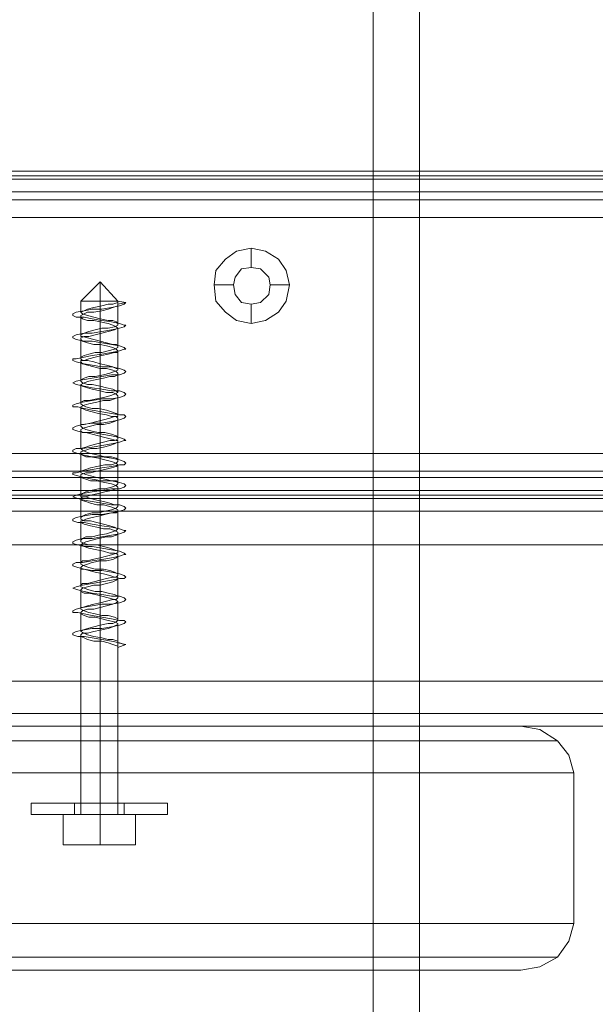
# Model space of a CAD drawing. Header units: millimetres. Extents: x 0 to 74930, y -1933 to 40510.
# Tile 52 of 256: x 37268 to 37344, y 11457 to 11587. Entities that reach past the tile are written whole.
import ezdxf

# ---------------------------------------------------------------- set-up
doc = ezdxf.new("R2010")
doc.units = ezdxf.units.MM
doc.header["$LTSCALE"] = 100
doc.layers.add('T--L9071_TERREIN_INR_Tafels', color=30, linetype='Continuous')

# ---------------------------------------------------------------- blocks, each defined once
blk = doc.blocks.new('Picknicktafel 180x160cm')
at = {"layer": 'T--L9071_TERREIN_INR_Tafels', "color": 30, "lineweight": 0}
for p, q in [((198.64, 0), (198.64, 1589.12)), ((216.58, 0), (216.58, 1589.12)), ((194.21, 1588.06), (194.21, 1.06)), ((220.8, 1588.06), (220.8, 1.06)), ((192.52, 3.59), (192.52, 1585.53)), ((222.49, 3.59), (222.49, 1585.53)), ((149.45, 1311.32), (149.45, 1578.77)), ((149.45, 1578.77), (149.45, 1311.32)), ((150.51, 1578.77), (150.51, 1311.32)), ((153.25, 1578.77), (153.25, 1311.32)), ((155.58, 1311.32), (155.58, 1578.77)), ((186.61, 1578.77), (186.61, 1311.32)), ((186.61, 1578.77), (186.61, 1311.32)), ((189.77, 1578.77), (189.77, 1311.32)), ((192.1, 1578.77), (192.1, 1311.32)), ((192.52, 1311.32), (192.52, 1578.77)), ((149.45, 1329.26), (149.45, 1560.83)), ((150.09, 1560.83), (150.09, 1329.26)), ((152.2, 1560.83), (152.2, 1329.26)), ((155.58, 1329.26), (155.58, 1560.83)), ((155.58, 1560.83), (155.58, 1329.26)), ((186.61, 1329.26), (186.61, 1560.83)), ((188.93, 1560.83), (188.93, 1329.26)), ((191.46, 1560.83), (191.46, 1329.26)), ((192.52, 1329.26), (192.52, 1560.83)), ((192.52, 1560.83), (192.52, 1329.26)), ((192.52, 1540.57), (192.52, 48.55)), ((222.49, 1540.57), (222.49, 48.55)), ((194.21, 1538.03), (194.21, 51.08)), ((220.8, 1538.03), (220.8, 51.08)), ((198.64, 52.14), (198.64, 1537.19)), ((216.58, 1537.19), (216.58, 52.14)), ((228.61, 1452.33), (226.29, 1451.69)), ((248.46, 1452.33), (228.61, 1452.33)), ((228.61, 1452.33), (228.61, 1066.24)), ((248.46, 1066.24), (248.46, 1452.33)), ((248.46, 1452.33), (248.46, 1452.33)), ((250.78, 1451.69), (248.46, 1452.33)), ((226.29, 1451.69), (224.39, 1450.22)), ((252.89, 1450.22), (250.78, 1451.69)), ((224.39, 1450.22), (222.92, 1447.89)), ((224.39, 1450.22), (224.39, 1064.34)), ((254.16, 1447.89), (252.89, 1450.22)), ((252.89, 1450.22), (252.89, 1064.34)), ((222.92, 1447.89), (222.49, 1445.36)), ((254.58, 1445.36), (254.16, 1447.89)), ((222.49, 1445.36), (222.49, 1349.31)), ((222.49, 1059.48), (222.49, 1445.36)), ((222.49, 1445.36), (222.49, 1445.36)), ((254.58, 1349.31), (254.58, 1445.36)), ((254.58, 1445.36), (254.58, 1059.48)), ((6.12, 1432.06), (1794.09, 1432.06)), ((1794.09, 1432.06), (6.12, 1432.06)), ((1794.09, 1432.06), (6.12, 1432.06)), ((1794.09, 1432.06), (6.12, 1432.06)), ((6.12, 1425.94), (1794.09, 1425.94)), ((6.12, 1425.94), (1794.09, 1425.94)), ((1794.09, 1425.94), (6.12, 1425.94)), ((1794.09, 1425.94), (6.12, 1425.94)), ((164.44, 1414.96), (162.54, 1414.54)), ((166.55, 1414.54), (164.44, 1414.96)), ((164.44, 1414.96), (164.44, 1412.43)), ((161.06, 1413.49), (160.01, 1411.8)), ((162.54, 1414.54), (161.06, 1413.49)), ((168.03, 1413.49), (166.55, 1414.54)), ((169.09, 1411.8), (168.03, 1413.49)), ((162.33, 1411.16), (163.39, 1412.22)), ((163.39, 1412.22), (162.33, 1411.16)), ((163.39, 1412.22), (164.44, 1412.43)), ((164.44, 1412.43), (163.39, 1412.22)), ((164.44, 1412.43), (165.71, 1412.22)), ((165.71, 1412.22), (164.44, 1412.43)), ((165.71, 1412.22), (166.76, 1411.16)), ((166.76, 1411.16), (165.71, 1412.22)), ((160.01, 1411.8), (159.59, 1409.9)), ((162.12, 1409.9), (162.33, 1411.16)), ((162.33, 1411.16), (162.12, 1409.9)), ((166.76, 1411.16), (166.98, 1409.9)), ((166.98, 1409.9), (166.76, 1411.16)), ((169.51, 1409.9), (169.09, 1411.8)), ((159.59, 1409.9), (160.01, 1408)), ((159.59, 1409.9), (162.12, 1409.9)), ((162.33, 1408.63), (162.12, 1409.9)), ((162.12, 1409.9), (162.12, 1409.9)), ((162.12, 1409.9), (162.33, 1408.63)), ((166.98, 1409.9), (166.76, 1408.63)), ((166.76, 1408.63), (166.98, 1409.9)), ((166.98, 1409.9), (166.98, 1409.9)), ((169.51, 1409.9), (166.98, 1409.9)), ((169.09, 1408), (169.51, 1409.9)), ((169.51, 1409.9), (169.51, 1409.9)), ((163.39, 1407.79), (162.33, 1408.63)), ((162.33, 1408.63), (163.39, 1407.79)), ((166.76, 1408.63), (165.71, 1407.79)), ((165.71, 1407.79), (166.76, 1408.63)), ((160.01, 1408), (161.06, 1406.52)), ((164.44, 1407.58), (163.39, 1407.79)), ((163.39, 1407.79), (164.44, 1407.58)), ((165.71, 1407.79), (164.44, 1407.58)), ((164.44, 1407.58), (165.71, 1407.79)), ((164.44, 1405.04), (164.44, 1407.58)), ((168.03, 1406.52), (169.09, 1408)), ((161.06, 1406.52), (162.54, 1405.25)), ((166.55, 1405.25), (168.03, 1406.52)), ((162.54, 1405.25), (164.44, 1405.04)), ((164.44, 1405.04), (166.55, 1405.25))]:
    blk.add_line(p, q, dxfattribs=at)
at = {"layer": 'T--L9071_TERREIN_INR_Tafels', "color": 251, "lineweight": 0}
for p, q in [((232.63, 1398.92), (232.63, 1398.5)), ((232.63, 1398.5), (232.63, 1398.92)), ((232.63, 1398.92), (232.63, 1398.92)), ((232.63, 1398.92), (234.1, 1398.92)), ((232.63, 1398.5), (232.63, 1397.23)), ((232.63, 1397.23), (232.63, 1398.5)), ((234.1, 1398.92), (234.1, 1398.5)), ((234.1, 1398.5), (234.1, 1398.92)), ((234.1, 1398.92), (234.1, 1398.92)), ((234.1, 1398.5), (234.1, 1397.23)), ((234.1, 1397.23), (234.1, 1398.5)), ((232.63, 1397.23), (232.63, 1395.33)), ((232.63, 1395.33), (232.63, 1397.23)), ((234.1, 1397.23), (234.1, 1395.33)), ((234.1, 1395.33), (234.1, 1397.23)), ((232.63, 1395.33), (232.63, 1392.8)), ((232.63, 1392.8), (232.63, 1395.33)), ((234.1, 1395.33), (234.1, 1392.8)), ((234.1, 1392.8), (234.1, 1395.33)), ((234.1, 1394.7), (238.11, 1394.7)), ((234.1, 1394.7), (238.11, 1394.7)), ((234.1, 1390.06), (234.1, 1394.7)), ((234.1, 1394.7), (234.1, 1390.06)), ((238.11, 1394.7), (238.11, 1390.06)), ((238.11, 1390.06), (238.11, 1394.7)), ((166.55, 1392.38), (166.76, 1393.43)), ((166.76, 1393.43), (166.98, 1393.22)), ((166.76, 1393.43), (166.98, 1392.38)), ((166.98, 1393.22), (167.19, 1392.59)), ((167.19, 1392.59), (167.4, 1391.53)), ((169.3, 1391.53), (169.51, 1392.59)), ((169.51, 1392.59), (169.72, 1393.22)), ((169.72, 1393.22), (169.72, 1393.43)), ((169.72, 1393.43), (169.93, 1393.22)), ((169.93, 1393.22), (170.14, 1392.59)), ((170.14, 1392.59), (170.35, 1391.53)), ((172.25, 1391.53), (172.46, 1392.59)), ((172.46, 1392.59), (172.68, 1393.22)), ((172.68, 1393.22), (172.89, 1393.43)), ((172.89, 1393.43), (172.89, 1393.22)), ((172.89, 1393.22), (173.1, 1392.59)), ((173.1, 1392.59), (173.31, 1391.53)), ((175.21, 1391.53), (175.42, 1392.59)), ((175.42, 1392.59), (175.63, 1393.22)), ((175.63, 1393.22), (175.84, 1393.43)), ((175.84, 1393.43), (176.05, 1393.22)), ((176.05, 1393.22), (176.26, 1392.59)), ((176.26, 1392.59), (176.26, 1391.53)), ((178.37, 1392.59), (178.59, 1393.22)), ((178.37, 1391.53), (178.37, 1392.59)), ((178.59, 1393.22), (178.8, 1393.43)), ((178.8, 1393.43), (179.01, 1393.22)), ((179.01, 1393.22), (179.22, 1392.59)), ((179.22, 1392.59), (179.43, 1391.53)), ((181.33, 1391.53), (181.54, 1392.59)), ((181.54, 1393.22), (181.75, 1393.43)), ((181.54, 1392.59), (181.54, 1393.22)), ((181.75, 1393.43), (181.96, 1393.22)), ((181.96, 1393.22), (182.17, 1392.59)), ((182.17, 1392.59), (182.39, 1391.53)), ((184.29, 1391.53), (184.5, 1392.59)), ((184.5, 1392.59), (184.71, 1393.22)), ((184.71, 1393.22), (184.92, 1393.43)), ((184.92, 1393.43), (184.92, 1393.22)), ((184.92, 1393.22), (185.13, 1392.59)), ((185.13, 1392.59), (185.34, 1391.53)), ((187.24, 1391.53), (187.45, 1392.59)), ((187.45, 1392.59), (187.66, 1393.22)), ((187.66, 1393.22), (187.87, 1393.43)), ((187.87, 1393.43), (188.08, 1393.22)), ((188.08, 1393.22), (188.08, 1392.59)), ((188.08, 1392.59), (188.3, 1391.53)), ((190.2, 1391.53), (190.41, 1392.59)), ((190.41, 1392.59), (190.62, 1393.22)), ((190.62, 1393.22), (190.83, 1393.43)), ((190.83, 1393.43), (191.04, 1393.22)), ((191.04, 1393.22), (191.25, 1392.59)), ((191.25, 1392.59), (191.25, 1391.53)), ((193.36, 1392.59), (193.57, 1393.22)), ((193.36, 1391.53), (193.36, 1392.59)), ((193.57, 1393.22), (193.78, 1393.43)), ((193.78, 1393.43), (194, 1393.22)), ((194, 1393.22), (194.21, 1392.59)), ((194.21, 1392.59), (194.42, 1391.53)), ((196.32, 1391.53), (196.53, 1392.59)), ((196.53, 1392.59), (196.74, 1393.22)), ((196.74, 1393.22), (196.74, 1393.43)), ((196.74, 1393.43), (196.95, 1393.22)), ((196.95, 1393.22), (197.16, 1392.59)), ((197.16, 1392.59), (197.37, 1391.53)), ((199.27, 1391.53), (199.48, 1392.59)), ((199.48, 1392.59), (199.7, 1393.22)), ((199.7, 1393.22), (199.91, 1393.43)), ((199.91, 1393.43), (199.91, 1393.22)), ((199.91, 1393.22), (200.12, 1392.59)), ((200.12, 1392.59), (200.33, 1391.53)), ((202.23, 1391.53), (202.44, 1392.59)), ((202.44, 1392.59), (202.65, 1393.22)), ((202.65, 1393.22), (202.86, 1393.43)), ((202.86, 1393.43), (203.07, 1393.22)), ((203.07, 1393.22), (203.07, 1392.59)), ((203.07, 1392.59), (203.28, 1391.53)), ((205.39, 1392.59), (205.61, 1393.22)), ((205.39, 1391.53), (205.39, 1392.59)), ((205.61, 1393.22), (205.82, 1393.43)), ((205.82, 1393.43), (206.03, 1393.22)), ((206.03, 1393.22), (206.24, 1392.59)), ((206.24, 1392.59), (206.45, 1391.53)), ((208.35, 1391.53), (208.56, 1392.59)), ((208.56, 1393.22), (208.77, 1393.43)), ((208.56, 1392.59), (208.56, 1393.22)), ((208.77, 1393.43), (208.98, 1393.22)), ((208.98, 1393.22), (209.19, 1392.59)), ((209.19, 1392.59), (209.41, 1391.53)), ((211.31, 1391.53), (211.52, 1392.59)), ((211.52, 1392.38), (211.73, 1393.43)), ((211.52, 1392.59), (211.73, 1393.22)), ((211.73, 1393.43), (212.15, 1392.38)), ((211.73, 1393.22), (211.73, 1393.43)), ((232.63, 1392.8), (232.63, 1393.22)), ((232.63, 1393.22), (232.63, 1392.8)), ((232.63, 1393.22), (234.1, 1393.22)), ((232.63, 1391.53), (232.63, 1392.8)), ((232.63, 1392.8), (232.63, 1391.53)), ((232.63, 1392.8), (232.63, 1390.06)), ((232.63, 1390.06), (232.63, 1392.8)), ((234.1, 1393.22), (234.1, 1392.8)), ((234.1, 1392.8), (234.1, 1393.22)), ((234.1, 1393.22), (234.1, 1393.22)), ((234.1, 1392.8), (234.1, 1390.06)), ((234.1, 1390.06), (234.1, 1392.8)), ((234.1, 1392.8), (234.1, 1391.53)), ((234.1, 1391.53), (234.1, 1392.8)), ((164.02, 1390.06), (166.55, 1392.38)), ((166.55, 1392.17), (166.55, 1392.38)), ((166.55, 1392.38), (166.55, 1392.17)), ((166.55, 1392.38), (166.98, 1392.38)), ((166.76, 1392.38), (166.55, 1392.38)), ((166.98, 1392.38), (166.55, 1392.38)), ((166.55, 1391.11), (166.55, 1392.17)), ((166.55, 1392.17), (166.55, 1391.11)), ((166.98, 1391.74), (166.76, 1392.38)), ((166.98, 1392.38), (167.19, 1392.38)), ((169.51, 1392.38), (166.98, 1392.38)), ((166.98, 1391.11), (166.98, 1391.74)), ((167.19, 1392.38), (167.4, 1391.74)), ((167.4, 1391.74), (167.61, 1391.11)), ((167.4, 1391.53), (167.61, 1390.27)), ((169.3, 1392.17), (169.09, 1391.74)), ((169.09, 1391.74), (169.09, 1391.11)), ((169.09, 1390.27), (169.3, 1391.53)), ((169.51, 1392.38), (169.3, 1392.17)), ((169.72, 1392.38), (169.51, 1392.38)), ((169.51, 1391.11), (169.72, 1391.74)), ((169.93, 1391.95), (169.72, 1392.38)), ((169.72, 1391.74), (169.93, 1392.17)), ((169.93, 1392.17), (170.14, 1392.38)), ((170.14, 1391.11), (169.93, 1391.95)), ((170.14, 1392.38), (170.35, 1391.95)), ((172.46, 1392.38), (170.14, 1392.38)), ((170.35, 1391.95), (170.56, 1391.11)), ((170.35, 1391.53), (170.56, 1390.27)), ((172.25, 1391.74), (172.04, 1390.9)), ((172.04, 1390.27), (172.25, 1391.53)), ((172.46, 1392.38), (172.25, 1392.17)), ((172.25, 1392.17), (172.25, 1391.74)), ((172.68, 1392.38), (172.46, 1392.38)), ((172.46, 1390.9), (172.68, 1391.74)), ((172.89, 1391.95), (172.68, 1392.38)), ((172.68, 1391.74), (172.89, 1392.17)), ((172.89, 1392.17), (173.1, 1392.38)), ((173.1, 1391.11), (172.89, 1391.95)), ((173.1, 1392.38), (173.31, 1392.38)), ((175.63, 1392.38), (173.1, 1392.38)), ((173.31, 1392.38), (173.31, 1391.95)), ((173.31, 1391.95), (173.52, 1391.11)), ((173.31, 1391.53), (173.52, 1390.27)), ((175.21, 1391.74), (175, 1390.9)), ((175.42, 1392.17), (175.21, 1391.74)), ((175.21, 1390.27), (175.21, 1391.53)), ((175.63, 1392.38), (175.42, 1392.38)), ((175.42, 1392.38), (175.42, 1392.17)), ((175.42, 1390.9), (175.63, 1391.74)), ((175.84, 1391.95), (175.63, 1392.38)), ((175.63, 1391.74), (175.84, 1392.17)), ((175.84, 1392.17), (176.05, 1392.38)), ((176.05, 1391.32), (175.84, 1391.95)), ((176.05, 1392.38), (176.26, 1392.38)), ((178.59, 1392.38), (176.05, 1392.38)), ((176.26, 1390.48), (176.05, 1391.32)), ((176.26, 1392.38), (176.47, 1391.95)), ((176.26, 1391.53), (176.47, 1390.27)), ((176.47, 1391.95), (176.47, 1391.32)), ((176.47, 1391.32), (176.69, 1390.48)), ((178.16, 1391.74), (177.95, 1390.9)), ((178.37, 1392.17), (178.16, 1391.74)), ((178.16, 1390.27), (178.37, 1391.53)), ((178.59, 1392.38), (178.37, 1392.17)), ((178.8, 1391.95), (178.59, 1392.38)), ((178.59, 1391.74), (178.8, 1392.17)), ((178.59, 1390.9), (178.59, 1391.74)), ((178.8, 1392.17), (179.01, 1392.38)), ((179.01, 1391.32), (178.8, 1391.95)), ((179.01, 1392.38), (179.22, 1392.38)), ((181.54, 1392.38), (179.01, 1392.38)), ((179.22, 1390.48), (179.01, 1391.32)), ((179.22, 1392.38), (179.43, 1391.95)), ((179.43, 1391.95), (179.64, 1391.32)), ((179.43, 1391.53), (179.43, 1390.27)), ((179.64, 1391.32), (179.64, 1390.48)), ((181.12, 1391.53), (180.91, 1390.9)), ((181.33, 1392.17), (181.12, 1391.53)), ((181.12, 1390.27), (181.33, 1391.53)), ((181.54, 1392.38), (181.33, 1392.17)), ((181.75, 1392.38), (181.54, 1392.38)), ((181.54, 1390.9), (181.75, 1391.53)), ((181.75, 1392.17), (181.96, 1392.38)), ((181.75, 1391.95), (181.75, 1392.38)), ((181.75, 1391.53), (181.75, 1392.17)), ((181.96, 1391.32), (181.75, 1391.95)), ((181.96, 1392.38), (182.17, 1392.38)), ((182.17, 1390.48), (181.96, 1391.32)), ((182.17, 1392.38), (182.39, 1391.95)), ((184.5, 1392.38), (182.17, 1392.38)), ((182.39, 1391.95), (182.6, 1391.32)), ((182.39, 1391.53), (182.6, 1390.27)), ((182.6, 1391.32), (182.81, 1390.48)), ((184.07, 1391.53), (183.86, 1390.69)), ((184.29, 1392.17), (184.07, 1391.53)), ((184.07, 1390.27), (184.29, 1391.53)), ((184.5, 1392.38), (184.29, 1392.17)), ((184.71, 1392.38), (184.5, 1392.38)), ((184.5, 1390.69), (184.71, 1391.53)), ((184.92, 1391.95), (184.71, 1392.38)), ((184.71, 1391.53), (184.92, 1392.17)), ((184.92, 1392.17), (184.92, 1392.38)), ((184.92, 1392.38), (185.13, 1392.38)), ((184.92, 1391.32), (184.92, 1391.95)), ((185.13, 1390.48), (184.92, 1391.32)), ((185.13, 1392.38), (185.34, 1391.95)), ((187.45, 1392.38), (185.13, 1392.38)), ((185.34, 1391.95), (185.55, 1391.32)), ((185.34, 1391.53), (185.55, 1390.27)), ((185.55, 1391.32), (185.76, 1390.48)), ((187.24, 1392.17), (187.03, 1391.53)), ((187.03, 1390.27), (187.24, 1391.53)), ((187.03, 1391.53), (187.03, 1390.69)), ((187.45, 1392.38), (187.24, 1392.17)), ((187.66, 1392.38), (187.45, 1392.38)), ((187.45, 1390.69), (187.66, 1391.53)), ((187.87, 1392.17), (187.66, 1392.38)), ((187.66, 1391.53), (187.87, 1392.17)), ((187.87, 1392.17), (188.08, 1392.38)), ((188.08, 1391.53), (187.87, 1392.17)), ((188.08, 1392.38), (188.3, 1392.17)), ((190.62, 1392.38), (188.08, 1392.38)), ((188.08, 1390.69), (188.08, 1391.53)), ((188.3, 1392.17), (188.51, 1391.53)), ((188.3, 1391.53), (188.51, 1390.27)), ((188.51, 1391.53), (188.72, 1390.69)), ((190.2, 1391.53), (189.98, 1390.69)), ((190.41, 1392.38), (190.2, 1392.17)), ((190.2, 1392.17), (190.2, 1391.53)), ((190.2, 1390.27), (190.2, 1391.53)), ((190.62, 1392.38), (190.41, 1392.38)), ((190.41, 1390.69), (190.62, 1391.53)), ((190.83, 1392.17), (190.62, 1392.38)), ((190.62, 1391.53), (190.83, 1392.17)), ((190.83, 1392.17), (191.04, 1392.38)), ((191.04, 1391.53), (190.83, 1392.17)), ((191.04, 1392.38), (191.25, 1392.38)), ((193.57, 1392.38), (191.04, 1392.38)), ((191.25, 1390.69), (191.04, 1391.53)), ((191.25, 1392.38), (191.25, 1392.17)), ((191.25, 1392.17), (191.46, 1391.53)), ((191.25, 1391.53), (191.46, 1390.27)), ((191.46, 1391.53), (191.67, 1390.69)), ((193.15, 1391.32), (192.94, 1390.48)), ((193.36, 1391.95), (193.15, 1391.32)), ((193.15, 1390.27), (193.36, 1391.53)), ((193.57, 1392.38), (193.36, 1392.38)), ((193.36, 1392.38), (193.36, 1391.95)), ((193.36, 1390.48), (193.57, 1391.32)), ((193.78, 1392.17), (193.57, 1392.38)), ((193.57, 1391.32), (193.78, 1391.95)), ((193.78, 1391.95), (194, 1392.38)), ((194, 1391.53), (193.78, 1392.17)), ((194, 1392.38), (194.21, 1392.38)), ((196.53, 1392.38), (194, 1392.38)), ((194.21, 1390.69), (194, 1391.53)), ((194.21, 1392.38), (194.42, 1392.17)), ((194.42, 1392.17), (194.42, 1391.53)), ((194.42, 1391.53), (194.63, 1390.27)), ((194.42, 1391.53), (194.63, 1390.69)), ((196.11, 1391.32), (195.9, 1390.48)), ((196.32, 1391.95), (196.11, 1391.32)), ((196.11, 1390.27), (196.32, 1391.53)), ((196.53, 1392.38), (196.32, 1391.95)), ((196.74, 1392.17), (196.53, 1392.38)), ((196.53, 1391.32), (196.74, 1391.95)), ((196.53, 1390.48), (196.53, 1391.32)), ((196.74, 1391.95), (196.95, 1392.38)), ((196.95, 1391.53), (196.74, 1392.17)), ((196.95, 1392.38), (197.16, 1392.38)), ((197.16, 1390.9), (196.95, 1391.53)), ((197.16, 1392.38), (197.37, 1392.17)), ((199.48, 1392.38), (197.16, 1392.38)), ((197.37, 1392.17), (197.58, 1391.53)), ((197.37, 1391.53), (197.58, 1390.27)), ((197.58, 1391.53), (197.58, 1390.9)), ((199.06, 1391.32), (198.85, 1390.48)), ((199.27, 1391.95), (199.06, 1391.32)), ((199.06, 1390.27), (199.27, 1391.53)), ((199.48, 1392.38), (199.27, 1391.95)), ((199.7, 1392.38), (199.48, 1392.38)), ((199.48, 1390.48), (199.7, 1391.32)), ((199.7, 1391.95), (199.91, 1392.38)), ((199.7, 1392.17), (199.7, 1392.38)), ((199.91, 1391.74), (199.7, 1392.17)), ((199.7, 1391.32), (199.7, 1391.95)), ((199.91, 1392.38), (200.12, 1392.38)), ((200.12, 1390.9), (199.91, 1391.74)), ((200.12, 1392.38), (200.33, 1392.17)), ((202.65, 1392.38), (200.12, 1392.38)), ((200.33, 1392.17), (200.54, 1391.74)), ((200.33, 1391.53), (200.54, 1390.27)), ((200.54, 1391.74), (200.75, 1390.9)), ((202.02, 1391.32), (201.81, 1390.48)), ((202.23, 1391.95), (202.02, 1391.32)), ((202.02, 1390.27), (202.23, 1391.53)), ((202.44, 1392.38), (202.23, 1391.95)), ((202.65, 1392.38), (202.44, 1392.38)), ((202.44, 1390.48), (202.65, 1391.32)), ((202.86, 1392.17), (202.65, 1392.38)), ((202.65, 1391.32), (202.86, 1391.95)), ((202.86, 1391.95), (202.86, 1392.38)), ((202.86, 1392.38), (203.07, 1392.38)), ((202.86, 1391.74), (202.86, 1392.17)), ((203.07, 1390.9), (202.86, 1391.74)), ((203.07, 1392.38), (203.28, 1392.17)), ((205.61, 1392.38), (203.07, 1392.38)), ((203.28, 1392.17), (203.49, 1391.74)), ((203.28, 1391.53), (203.49, 1390.27)), ((203.49, 1391.74), (203.71, 1390.9)), ((205.18, 1391.95), (204.97, 1391.11)), ((205.39, 1392.38), (205.18, 1391.95)), ((205.18, 1390.27), (205.39, 1391.53)), ((205.61, 1392.38), (205.39, 1392.38)), ((205.82, 1392.17), (205.61, 1392.38)), ((205.61, 1391.11), (205.82, 1391.95)), ((205.82, 1391.95), (206.03, 1392.38)), ((205.82, 1391.74), (205.82, 1392.17)), ((206.03, 1390.9), (205.82, 1391.74)), ((206.03, 1392.38), (206.24, 1392.17)), ((208.56, 1392.38), (206.03, 1392.38)), ((206.24, 1392.17), (206.45, 1391.74)), ((206.45, 1391.74), (206.66, 1390.9)), ((206.45, 1391.53), (206.45, 1390.27)), ((208.14, 1391.95), (207.93, 1391.11)), ((208.35, 1392.38), (208.14, 1391.95)), ((208.14, 1390.27), (208.35, 1391.53)), ((208.56, 1392.38), (208.35, 1392.38)), ((208.77, 1392.17), (208.56, 1392.38)), ((208.56, 1391.11), (208.77, 1391.95)), ((208.77, 1391.95), (208.98, 1392.38)), ((208.98, 1391.74), (208.77, 1392.17)), ((208.98, 1392.38), (209.19, 1392.38)), ((211.52, 1392.38), (208.98, 1392.38)), ((208.98, 1391.11), (208.98, 1391.74)), ((209.19, 1392.38), (209.19, 1392.17)), ((209.19, 1392.17), (209.41, 1391.74)), ((209.41, 1391.74), (209.62, 1391.11)), ((209.41, 1391.53), (209.62, 1390.27)), ((211.31, 1392.38), (211.09, 1391.74)), ((211.09, 1391.74), (211.09, 1391.11)), ((211.09, 1390.27), (211.31, 1391.53)), ((211.52, 1392.38), (211.31, 1392.38)), ((212.15, 1392.38), (211.52, 1392.38)), ((212.15, 1392.38), (211.52, 1392.38)), ((211.52, 1391.11), (211.73, 1391.74)), ((211.73, 1391.74), (211.94, 1392.38)), ((211.94, 1392.38), (212.15, 1392.38)), ((234.1, 1392.38), (212.15, 1392.38)), ((232.63, 1390.06), (232.63, 1391.53)), ((232.63, 1391.53), (232.63, 1390.06)), ((234.1, 1392.17), (234.1, 1392.38)), ((234.1, 1392.38), (234.1, 1392.17)), ((234.1, 1391.11), (234.1, 1392.17)), ((234.1, 1392.17), (234.1, 1391.11)), ((234.1, 1391.53), (234.1, 1390.06)), ((234.1, 1390.06), (234.1, 1391.53)), ((164.02, 1390.06), (166.55, 1387.52)), ((164.02, 1390.06), (166.55, 1390.06)), ((164.02, 1390.06), (166.55, 1390.06)), ((166.55, 1390.06), (166.55, 1391.11)), ((166.55, 1391.11), (166.55, 1390.06)), ((166.55, 1388.79), (166.55, 1390.06)), ((166.55, 1390.06), (166.55, 1388.79)), ((168.88, 1390.06), (166.55, 1390.06)), ((167.4, 1390.06), (166.55, 1390.06)), ((167.19, 1390.27), (166.98, 1391.11)), ((167.4, 1389.21), (167.19, 1390.27)), ((167.61, 1391.11), (167.82, 1390.27)), ((167.61, 1390.27), (167.61, 1389)), ((167.82, 1390.27), (168.03, 1389.21)), ((170.35, 1390.06), (167.82, 1390.06)), ((168.88, 1390.06), (168.66, 1389.21)), ((169.09, 1391.11), (168.88, 1390.06)), ((168.88, 1389), (169.09, 1390.27)), ((169.09, 1389.21), (169.3, 1390.06)), ((169.3, 1390.06), (169.51, 1391.11)), ((171.83, 1390.06), (169.3, 1390.06)), ((170.14, 1390.27), (170.14, 1391.11)), ((170.35, 1389.42), (170.14, 1390.27)), ((170.56, 1391.11), (170.78, 1390.27)), ((170.56, 1390.27), (170.78, 1389)), ((170.78, 1390.27), (170.99, 1389.42)), ((173.31, 1390.06), (170.78, 1390.06)), ((171.83, 1390.06), (171.62, 1389.21)), ((172.04, 1390.9), (171.83, 1390.06)), ((171.83, 1389), (172.04, 1390.27)), ((172.25, 1390.06), (172.46, 1390.9)), ((172.25, 1389.21), (172.25, 1390.06)), ((174.79, 1390.06), (172.25, 1390.06)), ((173.31, 1390.27), (173.1, 1391.11)), ((173.31, 1389.42), (173.31, 1390.27)), ((173.52, 1391.11), (173.73, 1390.27)), ((173.52, 1390.27), (173.73, 1389)), ((173.73, 1390.27), (173.94, 1389.42)), ((176.26, 1390.06), (173.73, 1390.06)), ((174.79, 1390.06), (174.57, 1389.21)), ((175, 1390.9), (174.79, 1390.06)), ((175, 1389), (175.21, 1390.27)), ((175.21, 1389.21), (175.42, 1390.06)), ((175.42, 1390.06), (175.42, 1390.9)), ((177.74, 1390.06), (175.42, 1390.06)), ((176.47, 1389.42), (176.26, 1390.48)), ((176.47, 1390.27), (176.69, 1389)), ((176.69, 1390.48), (176.9, 1389.42)), ((179.22, 1390.06), (176.9, 1390.06)), ((177.74, 1390.06), (177.53, 1389)), ((177.95, 1390.9), (177.74, 1390.06)), ((177.95, 1389), (178.16, 1390.27)), ((178.16, 1389), (178.37, 1390.06)), ((178.37, 1390.06), (178.59, 1390.9)), ((180.7, 1390.06), (178.37, 1390.06)), ((179.43, 1389.63), (179.22, 1390.48)), ((179.43, 1390.27), (179.64, 1389)), ((179.64, 1390.48), (179.85, 1389.63)), ((182.39, 1390.06), (179.85, 1390.06)), ((180.91, 1390.9), (180.7, 1389.84)), ((180.91, 1389), (181.12, 1390.27)), ((181.33, 1389.84), (181.54, 1390.9)), ((183.86, 1390.06), (181.33, 1390.06)), ((182.39, 1389.63), (182.17, 1390.48)), ((182.6, 1390.27), (182.6, 1389)), ((182.81, 1390.48), (182.81, 1389.63)), ((185.34, 1390.06), (182.81, 1390.06)), ((183.86, 1390.69), (183.86, 1389.84)), ((183.86, 1389), (184.07, 1390.27)), ((184.29, 1389.84), (184.5, 1390.69)), ((186.82, 1390.06), (184.29, 1390.06)), ((185.34, 1389.63), (185.13, 1390.48)), ((185.55, 1390.27), (185.76, 1389)), ((185.76, 1390.48), (185.97, 1389.63)), ((188.3, 1390.06), (185.76, 1390.06)), ((187.03, 1390.69), (186.82, 1389.84)), ((187.03, 1389), (187.03, 1390.27)), ((187.24, 1389.84), (187.45, 1390.69)), ((189.77, 1390.06), (187.24, 1390.06)), ((188.3, 1389.63), (188.08, 1390.69)), ((188.51, 1390.27), (188.72, 1389)), ((188.72, 1390.69), (188.93, 1389.63)), ((191.25, 1390.06), (188.93, 1390.06)), ((189.98, 1390.69), (189.77, 1389.63)), ((189.98, 1389), (190.2, 1390.27)), ((190.2, 1389.63), (190.41, 1390.69)), ((192.73, 1390.06), (190.41, 1390.06)), ((191.25, 1389.84), (191.25, 1390.69)), ((191.46, 1390.27), (191.67, 1389)), ((191.67, 1390.69), (191.88, 1389.84)), ((194.21, 1390.06), (191.88, 1390.06)), ((192.94, 1390.48), (192.73, 1389.63)), ((192.94, 1389), (193.15, 1390.27)), ((193.36, 1389.63), (193.36, 1390.48)), ((195.9, 1390.06), (193.36, 1390.06)), ((194.42, 1389.84), (194.21, 1390.69)), ((194.63, 1390.69), (194.84, 1389.84)), ((194.63, 1390.27), (194.63, 1389)), ((197.37, 1390.06), (194.84, 1390.06)), ((195.9, 1390.48), (195.68, 1389.63)), ((195.9, 1389), (196.11, 1390.27)), ((196.32, 1389.63), (196.53, 1390.48)), ((198.85, 1390.06), (196.32, 1390.06)), ((197.37, 1389.84), (197.16, 1390.9)), ((197.58, 1390.9), (197.8, 1389.84)), ((197.58, 1390.27), (197.8, 1389)), ((200.33, 1390.06), (197.8, 1390.06)), ((198.85, 1390.48), (198.64, 1389.63)), ((198.85, 1389), (199.06, 1390.27)), ((199.27, 1389.63), (199.48, 1390.48)), ((201.81, 1390.06), (199.27, 1390.06)), ((200.33, 1390.06), (200.12, 1390.9)), ((200.54, 1389), (200.33, 1390.06)), ((200.54, 1390.27), (200.75, 1389)), ((200.75, 1390.9), (200.75, 1390.06)), ((200.75, 1390.06), (200.96, 1389)), ((203.28, 1390.06), (200.75, 1390.06)), ((201.81, 1390.48), (201.81, 1389.42)), ((202.02, 1389), (202.02, 1390.27)), ((202.23, 1389.42), (202.44, 1390.48)), ((204.76, 1390.06), (202.23, 1390.06)), ((203.28, 1390.06), (203.07, 1390.9)), ((203.49, 1389.21), (203.28, 1390.06)), ((203.49, 1390.27), (203.71, 1389)), ((203.71, 1390.9), (203.92, 1390.06)), ((203.92, 1390.06), (203.92, 1389.21)), ((206.24, 1390.06), (203.92, 1390.06)), ((204.97, 1391.11), (204.76, 1390.27)), ((204.76, 1390.27), (204.76, 1389.42)), ((204.97, 1389), (205.18, 1390.27)), ((205.18, 1389.42), (205.39, 1390.27)), ((205.39, 1390.27), (205.61, 1391.11)), ((207.72, 1390.06), (205.39, 1390.06)), ((206.24, 1390.06), (206.03, 1390.9)), ((206.45, 1389.21), (206.24, 1390.06)), ((206.45, 1390.27), (206.66, 1389)), ((206.66, 1390.9), (206.87, 1390.06)), ((206.87, 1390.06), (207.08, 1389.21)), ((209.19, 1390.06), (206.87, 1390.06)), ((207.93, 1390.27), (207.72, 1389.42)), ((207.93, 1391.11), (207.93, 1390.27)), ((207.93, 1389), (208.14, 1390.27)), ((208.14, 1389.42), (208.35, 1390.27)), ((208.35, 1390.27), (208.56, 1391.11)), ((210.88, 1390.06), (208.35, 1390.06)), ((209.19, 1390.06), (208.98, 1391.11)), ((209.41, 1389.21), (209.19, 1390.06)), ((209.62, 1391.11), (209.83, 1390.06)), ((209.62, 1390.27), (209.62, 1389)), ((209.83, 1390.06), (210.04, 1389.21)), ((234.1, 1390.06), (209.83, 1390.06)), ((210.88, 1390.27), (210.67, 1389.21)), ((211.09, 1391.11), (210.88, 1390.27)), ((210.88, 1389), (211.09, 1390.27)), ((211.31, 1390.27), (211.52, 1391.11)), ((211.31, 1389.21), (211.31, 1390.27)), ((234.1, 1390.06), (211.31, 1390.06)), ((232.63, 1388.37), (232.63, 1390.06)), ((232.63, 1390.06), (232.63, 1388.37)), ((232.63, 1390.06), (232.63, 1387.1)), ((232.63, 1387.1), (232.63, 1390.06)), ((232.63, 1390.06), (234.1, 1390.06)), ((232.63, 1390.06), (234.1, 1390.06)), ((232.63, 1390.06), (234.1, 1390.06)), ((232.63, 1390.06), (234.1, 1390.06)), ((234.1, 1390.06), (234.1, 1391.11)), ((234.1, 1391.11), (234.1, 1390.06)), ((234.1, 1390.06), (238.11, 1390.06)), ((234.1, 1390.06), (238.11, 1390.06)), ((234.1, 1388.79), (234.1, 1390.06)), ((234.1, 1390.06), (234.1, 1388.79)), ((234.1, 1390.06), (234.1, 1385.2)), ((234.1, 1385.2), (234.1, 1390.06)), ((234.1, 1390.06), (234.1, 1390.06)), ((234.1, 1390.06), (234.1, 1387.1)), ((234.1, 1387.1), (234.1, 1390.06)), ((234.1, 1390.06), (234.1, 1388.37)), ((234.1, 1388.37), (234.1, 1390.06)), ((238.11, 1390.06), (238.11, 1385.2)), ((238.11, 1385.2), (238.11, 1390.06)), ((166.55, 1387.73), (166.55, 1388.79)), ((166.55, 1388.79), (166.55, 1387.73)), ((167.61, 1388.37), (167.4, 1389.21)), ((167.61, 1389), (167.82, 1387.94)), ((168.03, 1389.21), (168.03, 1388.37)), ((168.66, 1389.21), (168.45, 1388.37)), ((168.66, 1387.94), (168.88, 1389)), ((169.09, 1388.37), (169.09, 1389.21)), ((170.56, 1388.58), (170.35, 1389.42)), ((170.78, 1389), (170.78, 1387.94)), ((170.99, 1389.42), (171.2, 1388.58)), ((171.62, 1389.21), (171.41, 1388.37)), ((171.83, 1387.94), (171.83, 1389)), ((172.04, 1388.37), (172.25, 1389.21)), ((173.52, 1388.58), (173.31, 1389.42)), ((173.73, 1389), (173.94, 1387.94)), ((173.94, 1389.42), (174.15, 1388.58)), ((174.57, 1389.21), (174.36, 1388.37)), ((174.79, 1387.94), (175, 1389)), ((175, 1388.37), (175.21, 1389.21)), ((176.47, 1388.58), (176.47, 1389.42)), ((176.69, 1389), (176.9, 1387.73)), ((176.9, 1389.42), (177.11, 1388.58)), ((177.53, 1389), (177.53, 1388.37)), ((177.74, 1387.94), (177.95, 1389)), ((177.95, 1388.37), (178.16, 1389)), ((179.64, 1388.58), (179.43, 1389.63)), ((179.64, 1389), (179.85, 1387.73)), ((179.85, 1389.63), (180.06, 1388.58)), ((180.7, 1389), (180.49, 1388.16)), ((180.7, 1389.84), (180.7, 1389)), ((180.7, 1387.94), (180.91, 1389)), ((180.91, 1388.16), (181.12, 1389)), ((181.12, 1389), (181.33, 1389.84)), ((182.6, 1388.79), (182.39, 1389.63)), ((182.6, 1389), (182.81, 1387.73)), ((182.81, 1387.94), (182.6, 1388.79)), ((182.81, 1389.63), (183.02, 1388.79)), ((183.02, 1388.79), (183.23, 1387.94)), ((183.65, 1389), (183.44, 1388.16)), ((183.86, 1389.84), (183.65, 1389)), ((183.86, 1387.94), (183.86, 1389)), ((183.86, 1388.16), (184.07, 1389)), ((184.07, 1389), (184.29, 1389.84)), ((185.55, 1388.79), (185.34, 1389.63)), ((185.76, 1388.16), (185.55, 1388.79)), ((185.76, 1389), (185.97, 1387.73)), ((185.97, 1389.63), (185.97, 1388.79)), ((185.97, 1388.79), (186.19, 1388.16)), ((186.61, 1388.79), (186.4, 1388.16)), ((186.82, 1389.84), (186.61, 1388.79)), ((186.82, 1387.94), (187.03, 1389)), ((187.03, 1388.79), (187.24, 1389.84)), ((187.03, 1388.16), (187.03, 1388.79)), ((188.51, 1388.79), (188.3, 1389.63)), ((188.72, 1388.16), (188.51, 1388.79)), ((188.72, 1389), (188.93, 1387.73)), ((188.93, 1389.63), (189.14, 1388.79)), ((189.14, 1388.79), (189.14, 1388.16)), ((189.56, 1388.79), (189.35, 1388.16)), ((189.77, 1389.63), (189.56, 1388.79)), ((189.77, 1387.94), (189.98, 1389)), ((189.98, 1388.16), (190.2, 1388.79)), ((190.2, 1388.79), (190.2, 1389.63)), ((191.46, 1388.79), (191.25, 1389.84)), ((191.67, 1388.16), (191.46, 1388.79)), ((191.67, 1389), (191.88, 1387.73)), ((191.88, 1389.84), (192.1, 1388.79)), ((192.1, 1388.79), (192.31, 1388.16)), ((192.52, 1388.79), (192.31, 1388.16)), ((192.73, 1389.63), (192.52, 1388.79)), ((192.73, 1387.94), (192.94, 1389)), ((192.94, 1388.16), (193.15, 1388.79)), ((193.15, 1388.79), (193.36, 1389.63)), ((194.42, 1389), (194.42, 1389.84)), ((194.63, 1388.16), (194.42, 1389)), ((194.63, 1389), (194.84, 1387.73)), ((194.84, 1389.84), (195.05, 1389)), ((195.05, 1389), (195.26, 1388.16)), ((195.68, 1389.63), (195.47, 1388.79)), ((195.47, 1388.79), (195.47, 1387.94)), ((195.68, 1387.94), (195.9, 1389)), ((195.9, 1387.94), (196.11, 1388.79)), ((196.11, 1388.79), (196.32, 1389.63)), ((197.58, 1389), (197.37, 1389.84)), ((197.58, 1388.16), (197.58, 1389)), ((197.8, 1389.84), (198.01, 1389)), ((197.8, 1389), (197.8, 1387.73)), ((198.01, 1389), (198.22, 1388.16)), ((198.64, 1389.63), (198.64, 1388.58)), ((198.85, 1387.94), (198.85, 1389)), ((199.06, 1388.58), (199.27, 1389.63)), ((200.75, 1388.37), (200.54, 1389)), ((200.75, 1389), (200.96, 1387.73)), ((200.96, 1389), (201.17, 1388.37)), ((201.81, 1389.42), (201.59, 1388.58)), ((201.81, 1387.94), (202.02, 1389)), ((202.02, 1388.58), (202.23, 1389.42)), ((203.71, 1388.37), (203.49, 1389.21)), ((203.71, 1389), (203.92, 1387.73)), ((203.92, 1389.21), (204.13, 1388.37)), ((204.76, 1389.42), (204.55, 1388.58)), ((204.76, 1387.94), (204.97, 1389)), ((204.97, 1388.58), (205.18, 1389.42)), ((206.66, 1388.37), (206.45, 1389.21)), ((206.66, 1389), (206.87, 1387.73)), ((207.08, 1389.21), (207.08, 1388.37)), ((207.72, 1389.42), (207.51, 1388.58)), ((207.72, 1387.94), (207.93, 1389)), ((208.14, 1388.58), (208.14, 1389.42)), ((209.62, 1388.37), (209.41, 1389.21)), ((209.62, 1389), (209.83, 1387.73)), ((210.04, 1389.21), (210.25, 1388.37)), ((210.67, 1389.21), (210.46, 1388.37)), ((210.67, 1387.94), (210.88, 1389)), ((211.09, 1388.37), (211.31, 1389.21)), ((234.1, 1387.73), (234.1, 1388.79)), ((234.1, 1388.79), (234.1, 1387.73)), ((166.55, 1387.52), (166.55, 1387.73)), ((166.55, 1387.73), (166.55, 1387.52)), ((166.55, 1387.52), (166.55, 1387.52)), ((168.03, 1387.52), (166.55, 1387.52)), ((167.82, 1387.94), (167.61, 1388.37)), ((167.82, 1387.94), (168.03, 1386.89)), ((168.03, 1387.52), (167.82, 1387.94)), ((168.03, 1388.37), (168.24, 1387.94)), ((168.24, 1387.73), (168.03, 1387.52)), ((168.45, 1388.37), (168.24, 1387.73)), ((168.24, 1387.94), (168.45, 1387.52)), ((168.45, 1387.52), (168.66, 1387.52)), ((168.66, 1386.89), (168.66, 1387.94)), ((168.66, 1387.52), (168.88, 1387.73)), ((170.99, 1387.52), (168.66, 1387.52)), ((168.88, 1387.73), (169.09, 1388.37)), ((170.78, 1387.94), (170.56, 1388.58)), ((170.78, 1387.94), (170.99, 1386.89)), ((170.99, 1387.52), (170.78, 1387.94)), ((171.2, 1387.52), (170.99, 1387.52)), ((171.2, 1388.58), (171.2, 1387.94)), ((171.41, 1388.37), (171.2, 1387.73)), ((171.2, 1387.94), (171.41, 1387.52)), ((171.2, 1387.73), (171.2, 1387.52)), ((171.41, 1387.52), (171.62, 1387.52)), ((171.62, 1386.89), (171.83, 1387.94)), ((171.62, 1387.52), (171.83, 1387.73)), ((173.94, 1387.52), (171.62, 1387.52)), ((171.83, 1387.73), (172.04, 1388.37)), ((173.73, 1387.94), (173.52, 1388.58)), ((173.94, 1387.52), (173.73, 1387.94)), ((173.94, 1387.94), (174.15, 1386.89)), ((174.15, 1387.52), (173.94, 1387.52)), ((174.15, 1388.58), (174.36, 1387.94)), ((174.36, 1387.73), (174.15, 1387.52)), ((174.36, 1388.37), (174.36, 1387.73)), ((174.36, 1387.94), (174.36, 1387.52)), ((174.36, 1387.52), (174.57, 1387.52)), ((174.57, 1386.89), (174.79, 1387.94)), ((174.57, 1387.52), (174.79, 1387.73)), ((177.11, 1387.52), (174.57, 1387.52)), ((174.79, 1387.73), (175, 1388.37)), ((176.69, 1387.94), (176.47, 1388.58)), ((176.9, 1387.52), (176.69, 1387.94)), ((176.9, 1387.73), (177.11, 1386.89)), ((177.11, 1387.52), (176.9, 1387.52)), ((177.11, 1388.58), (177.32, 1387.94)), ((177.32, 1387.73), (177.11, 1387.52)), ((177.53, 1388.37), (177.32, 1387.73)), ((177.32, 1387.94), (177.53, 1387.52)), ((177.53, 1386.89), (177.74, 1387.94)), ((177.53, 1387.52), (177.74, 1387.73)), ((180.06, 1387.52), (177.53, 1387.52)), ((177.74, 1387.73), (177.95, 1388.37)), ((179.64, 1387.94), (179.64, 1388.58)), ((179.85, 1387.52), (179.64, 1387.94)), ((179.85, 1387.73), (180.06, 1386.89)), ((180.06, 1387.52), (179.85, 1387.52)), ((180.06, 1388.58), (180.27, 1387.94)), ((180.27, 1387.73), (180.06, 1387.52)), ((180.49, 1388.16), (180.27, 1387.73)), ((180.27, 1387.94), (180.49, 1387.52)), ((180.49, 1387.1), (180.7, 1387.94)), ((180.49, 1387.52), (180.7, 1387.52)), ((183.02, 1387.52), (180.49, 1387.52)), ((180.7, 1387.73), (180.91, 1388.16)), ((180.7, 1387.52), (180.7, 1387.73)), ((182.81, 1387.52), (182.81, 1387.94)), ((182.81, 1387.73), (183.02, 1386.89)), ((183.02, 1387.52), (182.81, 1387.52)), ((183.23, 1387.73), (183.02, 1387.52)), ((183.44, 1388.16), (183.23, 1387.73)), ((183.23, 1387.94), (183.44, 1387.52)), ((183.44, 1387.52), (183.65, 1387.52)), ((183.65, 1387.1), (183.86, 1387.94)), ((183.65, 1387.52), (183.86, 1387.73)), ((185.97, 1387.52), (183.65, 1387.52)), ((183.86, 1387.73), (183.86, 1388.16)), ((185.97, 1387.52), (185.76, 1388.16)), ((185.97, 1387.73), (185.97, 1386.89)), ((186.19, 1387.73), (185.97, 1387.52)), ((186.19, 1388.16), (186.4, 1387.52)), ((186.4, 1388.16), (186.19, 1387.73)), ((186.4, 1387.52), (186.61, 1387.52)), ((186.61, 1387.1), (186.82, 1387.94)), ((186.61, 1387.52), (186.82, 1387.73)), ((189.14, 1387.52), (186.61, 1387.52)), ((186.82, 1387.73), (187.03, 1388.16)), ((188.93, 1387.52), (188.72, 1388.16)), ((188.93, 1387.73), (189.14, 1386.89)), ((189.14, 1387.52), (188.93, 1387.52)), ((189.14, 1388.16), (189.35, 1387.52)), ((189.35, 1388.16), (189.14, 1387.52)), ((189.35, 1387.52), (189.56, 1387.52)), ((189.56, 1387.1), (189.77, 1387.94)), ((189.56, 1387.52), (189.77, 1387.52)), ((192.1, 1387.52), (189.56, 1387.52)), ((189.77, 1387.52), (189.98, 1388.16)), ((191.88, 1387.73), (191.67, 1388.16)), ((191.88, 1387.73), (192.1, 1386.89)), ((192.1, 1387.52), (191.88, 1387.73)), ((192.31, 1387.52), (192.1, 1387.52)), ((192.31, 1388.16), (192.31, 1387.73)), ((192.31, 1388.16), (192.31, 1387.52)), ((192.31, 1387.73), (192.52, 1387.52)), ((192.52, 1387.1), (192.73, 1387.94)), ((192.52, 1387.52), (192.73, 1387.52)), ((195.05, 1387.52), (192.52, 1387.52)), ((192.73, 1387.52), (192.94, 1388.16)), ((194.84, 1387.73), (194.63, 1388.16)), ((194.84, 1387.73), (195.05, 1386.89)), ((195.05, 1387.52), (194.84, 1387.73)), ((195.26, 1387.52), (195.05, 1387.52)), ((195.26, 1388.16), (195.47, 1387.73)), ((195.47, 1387.94), (195.26, 1387.52)), ((195.47, 1387.73), (195.47, 1387.52)), ((195.47, 1387.52), (195.68, 1387.52)), ((195.68, 1387.1), (195.68, 1387.94)), ((195.68, 1387.52), (195.9, 1387.94)), ((198.01, 1387.52), (195.68, 1387.52)), ((197.8, 1387.73), (197.58, 1388.16)), ((197.8, 1387.73), (198.01, 1386.89)), ((198.01, 1387.52), (197.8, 1387.73)), ((198.22, 1387.52), (198.01, 1387.52)), ((198.22, 1388.16), (198.43, 1387.73)), ((198.43, 1387.94), (198.22, 1387.52)), ((198.64, 1388.58), (198.43, 1387.94)), ((198.43, 1387.73), (198.64, 1387.52)), ((198.64, 1387.1), (198.85, 1387.94)), ((198.64, 1387.52), (198.85, 1387.94)), ((200.96, 1387.52), (198.64, 1387.52)), ((198.85, 1387.94), (199.06, 1388.58)), ((200.75, 1387.73), (200.75, 1388.37)), ((200.96, 1387.52), (200.75, 1387.73)), ((200.96, 1387.73), (200.96, 1386.89)), ((201.17, 1387.52), (200.96, 1387.52)), ((201.17, 1388.37), (201.38, 1387.73)), ((201.38, 1387.94), (201.17, 1387.52)), ((201.59, 1388.58), (201.38, 1387.94)), ((201.38, 1387.73), (201.59, 1387.52)), ((201.59, 1387.1), (201.81, 1387.94)), ((201.59, 1387.52), (201.81, 1387.52)), ((204.13, 1387.52), (201.59, 1387.52)), ((201.81, 1387.94), (202.02, 1388.58)), ((201.81, 1387.52), (201.81, 1387.94)), ((203.71, 1387.73), (203.71, 1388.37)), ((203.92, 1387.52), (203.71, 1387.73)), ((203.92, 1387.73), (204.13, 1386.89)), ((204.13, 1387.52), (203.92, 1387.52)), ((204.13, 1388.37), (204.34, 1387.73)), ((204.34, 1387.94), (204.13, 1387.52)), ((204.55, 1388.58), (204.34, 1387.94)), ((204.34, 1387.73), (204.55, 1387.52)), ((204.55, 1387.1), (204.76, 1387.94)), ((204.55, 1387.52), (204.76, 1387.52)), ((207.08, 1387.52), (204.55, 1387.52)), ((204.76, 1387.52), (204.97, 1387.94)), ((204.97, 1387.94), (204.97, 1388.58)), ((206.87, 1387.73), (206.66, 1388.37)), ((206.87, 1387.73), (207.08, 1386.89)), ((206.87, 1387.52), (206.87, 1387.73)), ((207.08, 1387.52), (206.87, 1387.52)), ((207.08, 1388.37), (207.29, 1387.73)), ((207.29, 1387.94), (207.08, 1387.52)), ((207.51, 1388.58), (207.29, 1387.94)), ((207.29, 1387.73), (207.51, 1387.52)), ((207.51, 1387.1), (207.72, 1387.94)), ((207.51, 1387.52), (207.72, 1387.52)), ((210.04, 1387.52), (207.51, 1387.52)), ((207.72, 1387.52), (207.93, 1387.94)), ((207.93, 1387.94), (208.14, 1388.58)), ((209.83, 1387.73), (209.62, 1388.37)), ((209.83, 1387.73), (210.04, 1386.89)), ((210.04, 1387.52), (209.83, 1387.73)), ((210.25, 1387.94), (210.04, 1387.52)), ((210.25, 1388.37), (210.25, 1387.73)), ((210.46, 1388.37), (210.25, 1387.94)), ((210.25, 1387.73), (210.46, 1387.52)), ((210.46, 1387.52), (210.67, 1387.52)), ((210.67, 1387.1), (210.67, 1387.94)), ((210.67, 1387.52), (210.88, 1387.94)), ((234.1, 1387.52), (210.67, 1387.52)), ((210.88, 1387.94), (211.09, 1388.37)), ((232.63, 1387.1), (232.63, 1388.37)), ((232.63, 1388.37), (232.63, 1387.1)), ((234.1, 1388.37), (234.1, 1387.1)), ((234.1, 1387.1), (234.1, 1388.37)), ((234.1, 1387.52), (234.1, 1387.73)), ((234.1, 1387.73), (234.1, 1387.52)), ((234.1, 1387.52), (234.1, 1387.52)), ((168.03, 1386.89), (168.24, 1386.47)), ((168.24, 1386.47), (168.45, 1386.47)), ((168.45, 1386.47), (168.66, 1386.89)), ((170.99, 1386.89), (171.2, 1386.47)), ((171.2, 1386.47), (171.41, 1386.47)), ((171.41, 1386.47), (171.62, 1386.89)), ((174.15, 1386.89), (174.15, 1386.47)), ((174.15, 1386.47), (174.36, 1386.47)), ((174.36, 1386.47), (174.57, 1386.89)), ((177.11, 1386.89), (177.32, 1386.47)), ((177.32, 1386.47), (177.53, 1386.89)), ((180.06, 1386.89), (180.27, 1386.47)), ((180.27, 1386.47), (180.49, 1386.47)), ((180.49, 1386.47), (180.49, 1387.1)), ((183.02, 1386.89), (183.23, 1386.47)), ((183.23, 1386.47), (183.44, 1386.47)), ((183.44, 1386.47), (183.65, 1387.1)), ((185.97, 1386.89), (186.19, 1386.47)), ((186.19, 1386.47), (186.4, 1386.47)), ((186.4, 1386.47), (186.61, 1387.1)), ((189.14, 1386.89), (189.14, 1386.47)), ((189.14, 1386.47), (189.35, 1386.47)), ((189.35, 1386.47), (189.56, 1387.1)), ((192.1, 1386.89), (192.31, 1386.47)), ((192.31, 1386.47), (192.52, 1387.1)), ((195.05, 1386.89), (195.26, 1386.47)), ((195.26, 1386.47), (195.47, 1386.47)), ((195.47, 1386.47), (195.68, 1387.1)), ((198.01, 1386.89), (198.22, 1386.47)), ((198.22, 1386.47), (198.43, 1386.47)), ((198.43, 1386.47), (198.64, 1387.1)), ((200.96, 1386.89), (201.17, 1386.47)), ((201.17, 1386.47), (201.38, 1386.47)), ((201.38, 1386.47), (201.59, 1387.1)), ((204.13, 1386.89), (204.34, 1386.47)), ((204.34, 1386.47), (204.55, 1387.1)), ((207.08, 1386.89), (207.29, 1386.47)), ((207.29, 1386.47), (207.51, 1386.47)), ((207.51, 1386.47), (207.51, 1387.1)), ((210.04, 1386.89), (210.25, 1386.47)), ((210.25, 1386.47), (210.46, 1386.47)), ((210.46, 1386.47), (210.67, 1387.1)), ((232.63, 1386.68), (232.63, 1387.1)), ((232.63, 1387.1), (232.63, 1386.68)), ((232.63, 1387.1), (232.63, 1384.57)), ((232.63, 1384.57), (232.63, 1387.1)), ((232.63, 1386.68), (232.63, 1386.68)), ((232.63, 1386.68), (234.1, 1386.68)), ((234.1, 1387.1), (234.1, 1384.57)), ((234.1, 1384.57), (234.1, 1387.1)), ((234.1, 1387.1), (234.1, 1386.68)), ((234.1, 1386.68), (234.1, 1387.1)), ((234.1, 1385.2), (238.11, 1385.2)), ((234.1, 1385.2), (238.11, 1385.2)), ((232.63, 1384.57), (232.63, 1382.67)), ((232.63, 1382.67), (232.63, 1384.57)), ((234.1, 1384.57), (234.1, 1382.67)), ((234.1, 1382.67), (234.1, 1384.57)), ((232.63, 1382.67), (232.63, 1381.4)), ((232.63, 1381.4), (232.63, 1382.67)), ((234.1, 1382.67), (234.1, 1381.4)), ((234.1, 1381.4), (234.1, 1382.67)), ((232.63, 1381.4), (232.63, 1380.98)), ((232.63, 1380.98), (232.63, 1381.4)), ((232.63, 1380.98), (234.1, 1380.98)), ((234.1, 1381.4), (234.1, 1380.98)), ((234.1, 1380.98), (234.1, 1381.4))]:
    blk.add_line(p, q, dxfattribs=at)

msp = doc.modelspace()

# ---------------------------------------------------------------- block references
at = {"layer": 'T--L9071_TERREIN_INR_Tafels', "rotation": 270}
msp.add_blockref('Picknicktafel 180x160cm', (35888.44, 11716.49), dxfattribs=at)

doc.saveas('drawing.dxf')
